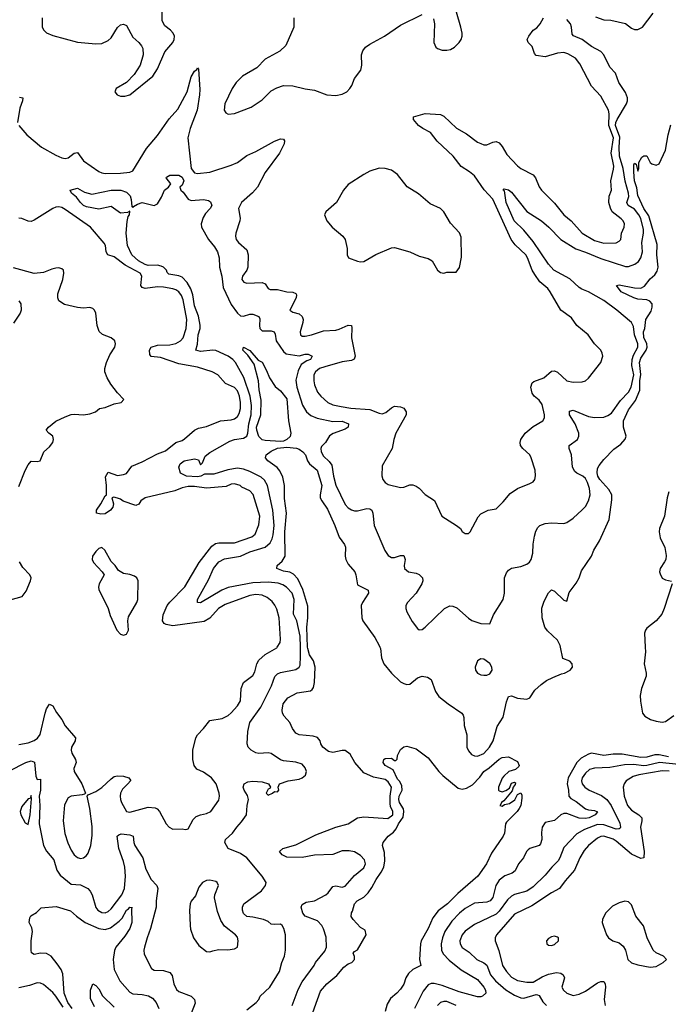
# Model space of a CAD drawing. Header units: inches. Extents: x 1552611 to 1694776, y 811966 to 917215.
# Tile 43 of 256: x 1582756 to 1586969, y 837678 to 844078. Entities that reach past the tile are written whole.
import ezdxf

# ---------------------------------------------------------------- set-up
doc = ezdxf.new("R2010")
doc.units = ezdxf.units.IN
doc.header["$MEASUREMENT"] = 0
doc.layers.add('B5883', color=7, linetype='Continuous')
doc.layers.add('B5884', color=7, linetype='Continuous')

msp = doc.modelspace()

# ---------------------------------------------------------------- linework, layer by layer
at = {"layer": 'B5883', "color": 5}
for points, elevation in [([(1582750, 839365.7), (1582810, 839378.4), (1582850, 839393.3), (1582871.5, 839408.5), (1582888, 839432), (1582919.9, 839570), (1582930, 839597.6), (1582950, 839628.4), (1582970, 839617.1), (1582994.1, 839574.1), (1583029.1, 839530), (1583050, 839488.2), (1583117.3, 839410), (1583116.1, 839390), (1583091, 839350), (1583089.1, 839330), (1583093.8, 839310), (1583117.7, 839270), (1583122.6, 839250), (1583108, 839210), (1583108.4, 839190), (1583159.3, 839110), (1583182, 839050), (1583176.9, 839043.1), (1583161, 839039), (1583090, 839031.1), (1583070, 839019.1), (1583045.5, 838974.5), (1583037, 838870), (1583048.9, 838788.9), (1583068.4, 838728.4), (1583090, 838679.6), (1583110, 838648.9), (1583130, 838631.8), (1583150, 838626.3), (1583170, 838630.3), (1583190, 838645.3), (1583199.5, 838660.5), (1583216.8, 838710), (1583225.4, 838774.6), (1583227.2, 838832.8), (1583211.3, 838951.3), (1583194, 839030), (1583200.2, 839039.8), (1583250, 839061.3), (1583290, 839087.9), (1583350, 839144.4), (1583370, 839157.6), (1583390, 839162.8), (1583430, 839160.8), (1583464, 839150), (1583474.6, 839134.6), (1583475.3, 839130), (1583459, 839110), (1583423.6, 839076.4), (1583410.8, 839050), (1583407.5, 839030), (1583409.5, 839010), (1583417.7, 838990), (1583450, 838932), (1583470, 838926), (1583590, 838959.8), (1583635.9, 838955.9), (1583649.3, 838949.3), (1583664.2, 838930), (1583706.7, 838850), (1583726.7, 838830), (1583750, 838817), (1583810, 838818), (1583830, 838813), (1583844.1, 838815.9), (1583850, 838818.8), (1583881.9, 838878.1), (1583901.9, 838898.1), (1583930, 838910.2), (1583970, 838917.3), (1583997.6, 838930), (1584050, 839004.4), (1584054, 839030), (1584050.5, 839050.5), (1584030.7, 839110), (1584002.3, 839150), (1583950, 839186.2), (1583906.3, 839206.3), (1583889.8, 839230), (1583880.3, 839270), (1583881, 839330), (1583899.1, 839410), (1583910, 839430.4), (1583949.6, 839470), (1583990, 839523), (1584070, 839534.9), (1584110, 839555.2), (1584130, 839571.7), (1584170, 839618), (1584190.8, 839650), (1584195, 839730), (1584209.7, 839770), (1584270, 839814.6), (1584281.9, 839838.1), (1584296.1, 839890), (1584310, 839914), (1584350, 839951.9), (1584424.8, 839995.2), (1584427.8, 840000)], 780), ([(1584230, 837641.5), (1584291.6, 837690), (1584309.6, 837710), (1584318, 837730), (1584380.5, 837790), (1584443.5, 837890), (1584457.4, 837950), (1584475.4, 837990), (1584482.6, 838030), (1584481.6, 838130), (1584472.1, 838170), (1584461.3, 838190), (1584450, 838199.1), (1584410, 838196), (1584390, 838199.7), (1584370, 838215.6), (1584339.3, 838230), (1584270, 838245.2), (1584230, 838248.8), (1584210, 838267.8), (1584203.7, 838290), (1584203.4, 838310), (1584211, 838330), (1584325.4, 838414.6), (1584351.8, 838450), (1584355.6, 838470), (1584330.8, 838510.8), (1584230, 838629.8), (1584190, 838657.3), (1584110.6, 838690.6), (1584088, 838730), (1584093.1, 838750), (1584138.8, 838790), (1584165.1, 838830), (1584196.9, 838863.1), (1584229.7, 838910), (1584233.1, 838970), (1584242.4, 839010), (1584235.4, 839035.4), (1584213.3, 839070), (1584207.8, 839090), (1584212.7, 839110), (1584236.4, 839123.6), (1584270, 839128.9), (1584330, 839123.6), (1584371, 839110), (1584384.7, 839090), (1584379.8, 839080.2), (1584370, 839075.3), (1584357.3, 839050), (1584370, 839037.3), (1584398, 839050), (1584410, 839062), (1584430, 839058), (1584439, 839070), (1584434, 839090), (1584444, 839110), (1584499.3, 839130), (1584570, 839142.2), (1584589.5, 839150), (1584612.3, 839167.7), (1584618.2, 839190), (1584610, 839214), (1584590, 839238.9), (1584550, 839252.8), (1584470, 839261), (1584450, 839267.3), (1584389.1, 839309.1), (1584370, 839312.2), (1584310, 839308.5), (1584290, 839313.2), (1584258.3, 839330), (1584240.4, 839350), (1584233.5, 839370), (1584238, 839450), (1584251.4, 839510), (1584322.8, 839610), (1584392, 839748), (1584412.3, 839807.7), (1584430, 839826), (1584450, 839834.8), (1584550, 839853.2), (1584571.2, 839868.8), (1584577.1, 839882.9), (1584580.5, 839939.5), (1584578.6, 840000)], 760), ([(1584525, 837670), (1584565.5, 837774.5), (1584590, 837824.9), (1584667.6, 837930), (1584678, 837950), (1584737, 838023), (1584748.9, 838050), (1584746.1, 838113.9), (1584730, 838168.3), (1584718.1, 838190), (1584690, 838221), (1584610, 838251.5), (1584595.4, 838270), (1584582.9, 838310), (1584590, 838326), (1584617.2, 838342.7), (1584670, 838351.3), (1584743.5, 838390), (1584758.4, 838401.6), (1584790, 838442.8), (1584810, 838447.5), (1584850, 838439), (1584870, 838445.4), (1584930, 838514.3), (1584990, 838564.4), (1585001.4, 838590), (1584996.4, 838616.4), (1584970, 838645.6), (1584930, 838668.7), (1584895.6, 838675.6), (1584850, 838674.9), (1584790, 838651.2), (1584670, 838647.9), (1584590, 838631.8), (1584490, 838634.3), (1584459.5, 838650), (1584443.6, 838670), (1584465.2, 838690), (1584550, 838713.9), (1584679.9, 838780.1), (1584810, 838828.8), (1584890, 838851.7), (1584950, 838889.4), (1584990, 838897.1), (1585145.9, 838885.9), (1585179.3, 838910), (1585179.9, 838930), (1585164.3, 838964.3), (1585162.9, 838982.9), (1585161.8, 839030), (1585171.3, 839090), (1585150, 839124.3), (1585130, 839138.3), (1585054.4, 839154.4), (1584990, 839183), (1584931.8, 839250), (1584903.1, 839303.1), (1584870, 839327.8), (1584850, 839328.2), (1584790, 839315.4), (1584760.5, 839320.5), (1584723.7, 839350), (1584711.5, 839371.5), (1584707, 839390), (1584690, 839411.6), (1584661.3, 839421.3), (1584570, 839429), (1584550, 839440.4), (1584528.6, 839470), (1584509.7, 839510), (1584473.3, 839550), (1584461.7, 839570), (1584459.8, 839590), (1584468, 839630), (1584496.3, 839670), (1584558, 839702), (1584643.6, 839716.4), (1584656, 839724), (1584663, 839737), (1584669.6, 839770.4), (1584674.3, 839870), (1584664.8, 839910), (1584639.1, 839950), (1584626.5, 839990), (1584626, 840000)], 740), ([(1585095.2, 840000), (1585099.1, 839990), (1585106.7, 839930), (1585121.7, 839890), (1585170.3, 839830), (1585230, 839774.9), (1585250, 839762), (1585270, 839757), (1585290, 839759.5), (1585340, 839800), (1585370, 839810.3), (1585403.8, 839803.8), (1585427.7, 839790), (1585456.9, 839710), (1585478.2, 839678.2), (1585538, 839630), (1585628, 839570), (1585636.9, 839556.9), (1585641.7, 839541.7), (1585643.6, 839490), (1585659.2, 839430), (1585660.5, 839350), (1585670, 839325.7), (1585690, 839300.9), (1585710, 839292.3), (1585730, 839291), (1585770, 839308.8), (1585808.4, 839350), (1585830.6, 839390), (1585856.4, 839483.6), (1585895.7, 839544.3), (1585917.1, 839642.9), (1585930, 839679.3), (1585950, 839683.7), (1585990, 839668.8), (1586050, 839661.7), (1586069.3, 839670), (1586100.8, 839719.2), (1586142.9, 839757.1), (1586178.4, 839781.6), (1586218.5, 839801.5), (1586274.2, 839825.8), (1586294.5, 839830), (1586331.8, 839850), (1586346, 839870), (1586344, 839890), (1586330, 839908.7), (1586284.7, 839924.7), (1586268.7, 840000)], 740), ([(1586819.1, 840000), (1586820.7, 839970), (1586811.8, 839890), (1586824.8, 839830), (1586824.8, 839810), (1586795.7, 839730), (1586785.9, 839685.9), (1586787.8, 839647.8), (1586802, 839570), (1586817.4, 839550), (1586854, 839530), (1586890, 839518.2), (1586930, 839512.7), (1586950, 839516.8), (1587004.7, 839555.3)], 740), ([(1584640.3, 837570), (1584710, 837762.3), (1584749.8, 837810), (1584815.3, 837864.7), (1584860.5, 837919.5), (1584890, 837940.2), (1584914, 837950), (1584930, 837968), (1584929.5, 837989.5), (1584922.7, 838010), (1584930, 838021), (1584950, 838031.3), (1585005.2, 838130), (1584999, 838159), (1584970, 838178), (1584922, 838230), (1584909.5, 838249.5), (1584910, 838271.3), (1584917.5, 838282.5), (1584929.7, 838330), (1584947.8, 838350), (1584990, 838373.7), (1585018.4, 838401.6), (1585043.4, 838436.6), (1585070.8, 838490), (1585104, 838536), (1585119.9, 838570), (1585127.3, 838610), (1585125.2, 838665.2), (1585112.8, 838710), (1585117.6, 838730), (1585149.8, 838770), (1585183.3, 838796.7), (1585201.1, 838818.9), (1585216, 838850), (1585246, 838894), (1585250.9, 838930), (1585247.8, 838947.8), (1585223.7, 838990), (1585219.3, 839010), (1585219.8, 839030), (1585239.2, 839070), (1585238.7, 839098.7), (1585225.4, 839125.4), (1585210, 839141.7), (1585182.4, 839202.4), (1585129.4, 839230), (1585117.2, 839250), (1585122, 839270), (1585130, 839274.8), (1585170, 839278), (1585190, 839262), (1585198, 839262), (1585208.4, 839271.6), (1585210, 839294), (1585230, 839334), (1585250, 839352), (1585270, 839356), (1585330, 839338.8), (1585410, 839280.7), (1585479.1, 839190), (1585504.8, 839164.8), (1585603, 839083), (1585630, 839077.2), (1585657.4, 839082.6), (1585696.2, 839103.8), (1585745.2, 839154.8), (1585770, 839191), (1585805.8, 839214.2), (1585870, 839271.8), (1585890, 839283), (1585930, 839286), (1585990, 839256), (1586001, 839230), (1585997.3, 839222.7), (1585975.5, 839204.5), (1585932, 839190), (1585899.8, 839160.2), (1585890, 839148), (1585866.8, 839090), (1585866, 839070), (1585870, 839064.7), (1585890, 839059.1), (1585912.9, 839067.1), (1585937.2, 839082.8), (1585950, 839116), (1585970, 839122), (1585976.9, 839116.9), (1585974.4, 839105.6), (1585962, 839090), (1585955.3, 839064.7), (1585899.9, 839000.1), (1585884.7, 838990), (1585882, 838978), (1585874, 838970), (1585890, 838966), (1585904, 838976), (1585938, 838982), (1585972.9, 839007.1), (1585990, 839042), (1586010, 839052), (1586016.9, 839036.9), (1586016.9, 839016.9), (1586010.7, 838970.7), (1586000.7, 838950), (1585986.8, 838930), (1585917.5, 838862.5), (1585910.7, 838850), (1585904.9, 838790), (1585895.5, 838770), (1585820.8, 838659.2), (1585788.7, 838590), (1585731.6, 838510), (1585601, 838399), (1585534, 838330), (1585474.3, 838285.7), (1585439.4, 838240.6), (1585408, 838170), (1585364, 838090), (1585358.5, 838070), (1585353.4, 837970), (1585360.7, 837930), (1585310, 837903.5), (1585281, 837879), (1585263.2, 837850), (1585250, 837809.5), (1585230, 837776.2), (1585206.4, 837750), (1585164.3, 837715.7), (1585141.8, 837678.2), (1585129.4, 837630)], 720), ([(1582690, 839194.9), (1582796, 839250), (1582830, 839259.6), (1582851.2, 839251.2), (1582860.4, 839160.4), (1582870, 839138), (1582890, 839142), (1582891.5, 839131.5), (1582890.2, 839070.2), (1582882.4, 839030), (1582885.4, 838970), (1582881.3, 838850), (1582910.2, 838710), (1582930, 838674), (1582977, 838617), (1582996.1, 838550), (1583017.6, 838517.6), (1583090, 838458.8), (1583150, 838454.8), (1583197.3, 838430), (1583213.1, 838413.1), (1583225.4, 838390), (1583250, 838308), (1583263.1, 838290), (1583290, 838273.8), (1583310, 838272.3), (1583330, 838280.2), (1583350, 838298.4), (1583418.4, 838390), (1583435.8, 838430), (1583443.4, 838510), (1583437.8, 838570), (1583430, 838606.3), (1583399.8, 838690), (1583388, 838770), (1583399.7, 838780.3), (1583414.9, 838785.1), (1583470, 838779.3), (1583491.8, 838770), (1583496.1, 838730), (1583503.2, 838710), (1583555.3, 838630), (1583575.7, 838555.7), (1583610, 838488.9), (1583645.7, 838450), (1583652.4, 838430), (1583641, 838350), (1583642.7, 838310), (1583605.4, 838170), (1583582.6, 838110), (1583566.9, 838050), (1583562.3, 838030), (1583563.8, 838003.8), (1583610.6, 837910), (1583630, 837898.7), (1583690, 837897.1), (1583730, 837885.2), (1583746, 837866), (1583757.2, 837810), (1583773, 837773), (1583790, 837760.8), (1583870.1, 837730.1), (1583890.5, 837710), (1583894.4, 837685.6), (1583870, 837619)], 760), ([(1586970, 839286.2), (1586910, 839299.9), (1586880.8, 839299.2), (1586830, 839285), (1586790, 839282.1), (1586670, 839303), (1586610, 839304.2), (1586550, 839296), (1586470, 839309.9), (1586450, 839304), (1586402, 839278), (1586375.4, 839250), (1586318.4, 839150), (1586311.6, 839110), (1586320.7, 839070), (1586323.2, 839030), (1586334.7, 839014.7), (1586370, 838996.3), (1586430, 838947.7), (1586450, 838941), (1586490, 838938.5), (1586510, 838929.7), (1586493.6, 838910), (1586454, 838890), (1586430, 838884.7), (1586390, 838887.2), (1586310, 838918.1), (1586290, 838917.7), (1586270, 838908.7), (1586230, 838872.1), (1586170, 838858.9), (1586148.5, 838830), (1586144.4, 838795.6), (1586148, 838750), (1586139.6, 838720.4), (1586130, 838709.8), (1586070, 838690.7), (1586058.3, 838681.7), (1586046.7, 838670), (1586027.5, 838630), (1585995.8, 838590), (1585974.6, 838545.4), (1585954, 838530), (1585906.4, 838513.6), (1585870, 838484), (1585849.1, 838450), (1585828.1, 838371.9), (1585810.8, 838350), (1585790, 838341.6), (1585710, 838334.9), (1585650, 838301.1), (1585611.6, 838270), (1585562.1, 838217.9), (1585518, 838150), (1585502.6, 838110), (1585493.9, 838070), (1585494.5, 838030), (1585505.4, 838005.4), (1585544.8, 837964.8), (1585622.8, 837902.8), (1585730, 837838.4), (1585771.2, 837790), (1585782, 837770), (1585783.1, 837750), (1585761.5, 837730), (1585750, 837725.8), (1585730, 837727.3), (1585610, 837758.5), (1585500.9, 837800.9), (1585447.7, 837812.3), (1585427.7, 837812.3), (1585410, 837805), (1585376.1, 837763.9), (1585319.7, 837650)], 740), ([(1587036.8, 839236.8), (1586910.9, 839249.1), (1586830, 839230.5), (1586808.9, 839228.9), (1586743, 839237), (1586684.8, 839235.2), (1586590, 839217.4), (1586490, 839212.8), (1586456.4, 839203.6), (1586430, 839179.3), (1586409.5, 839150), (1586404.7, 839130), (1586409, 839110), (1586426.4, 839090), (1586455.8, 839070), (1586535, 839035), (1586570.2, 839010), (1586597, 838970), (1586654.8, 838854.8), (1586659.1, 838830), (1586656.3, 838823.7), (1586650, 838817.4), (1586630, 838817.2), (1586550, 838845.1), (1586510, 838846.9), (1586425.1, 838814.9), (1586374.9, 838785.1), (1586290, 838698), (1586264.8, 838630), (1586252.5, 838610), (1586212.5, 838570), (1586170, 838517), (1586090, 838440.5), (1586050, 838412.3), (1585970, 838390.6), (1585950, 838381), (1585923.3, 838356.7), (1585870, 838282.7), (1585850, 838263.8), (1585710, 838196.8), (1585650, 838153.2), (1585629.4, 838130), (1585614.5, 838090), (1585615.9, 838070), (1585630, 838046.9), (1585676, 838016), (1585724.2, 837970), (1585770, 837948.3), (1585790, 837931.6), (1585813.1, 837870), (1585845.9, 837830), (1585912.8, 837772.8), (1585970, 837737.7), (1586010, 837720.8), (1586030, 837718.6), (1586110, 837741.9), (1586119.4, 837739.4), (1586130, 837734.7), (1586152.8, 837692.8), (1586177.4, 837670)], 760), ([(1586974.3, 839194.3), (1586930, 839196.1), (1586777, 839170), (1586740.9, 839159.1), (1586695.6, 839130), (1586681.1, 839110), (1586675, 839090), (1586682.5, 839030), (1586704.7, 838970), (1586730, 838939.8), (1586776.9, 838910), (1586797.4, 838890), (1586798, 838870), (1586787.6, 838830), (1586811.8, 838670), (1586809.1, 838630.9), (1586790, 838625.7), (1586730, 838653.1), (1586630, 838739.2), (1586610, 838751.5), (1586550, 838770.3), (1586530, 838767.7), (1586510, 838758.4), (1586450.5, 838709.5), (1586422.1, 838677.9), (1586393.2, 838630), (1586359.3, 838550), (1586298.9, 838481.1), (1586262.3, 838430), (1586210, 838401.8), (1586081.7, 838318.3), (1585970, 838263.4), (1585853.1, 838130), (1585844.8, 838110), (1585843.5, 838090), (1585867.1, 838027.1), (1585891.5, 837930), (1585918.2, 837890), (1585950, 837855), (1585990, 837832.4), (1586050, 837821.1), (1586090, 837821.9), (1586150, 837856.6), (1586190, 837873.6), (1586243.5, 837883.5), (1586270, 837879.4), (1586285.5, 837870), (1586295, 837850), (1586278.3, 837790), (1586287.4, 837770), (1586310.4, 837750), (1586350, 837735.4), (1586390, 837743.5), (1586430, 837763.9), (1586510, 837816.4), (1586530, 837826), (1586550, 837826), (1586559, 837810), (1586561.8, 837790), (1586553.2, 837710), (1586558.6, 837670)], 780), ([(1583096.4, 837650), (1583069.1, 837690), (1583044.2, 837750), (1583035.6, 837875.6), (1583023.9, 837903.9), (1582999.8, 837939.8), (1582959.4, 837990), (1582930, 838007.7), (1582890, 838010.9), (1582850, 838002.4), (1582832.4, 838012.4), (1582828.9, 838030), (1582830.5, 838090), (1582838.8, 838150), (1582833.9, 838173.8), (1582817, 838210), (1582820.8, 838239.2), (1582828, 838252), (1582864.9, 838275.2), (1582894.8, 838305.2), (1582993, 838313), (1583085.3, 838285.3), (1583123.8, 838250), (1583180.2, 838210), (1583270, 838170.9), (1583310, 838163.1), (1583345.9, 838174.1), (1583402.6, 838217.4), (1583421.5, 838238.5), (1583450, 838288.9), (1583462.6, 838297.4), (1583470, 838310.2), (1583486, 838306), (1583482.4, 838297.6), (1583483.9, 838210), (1583470.6, 838170), (1583439, 838121), (1583380.9, 838050), (1583372.1, 838027.9), (1583362.7, 837970), (1583370, 837904.4), (1583405.3, 837830), (1583470, 837756.9), (1583490, 837746.8), (1583550, 837742.6), (1583593, 837733), (1583618.2, 837718.2), (1583641.8, 837690), (1583659, 837650)], 740), ([(1583038.2, 837658.2), (1582990, 837731.6), (1582970, 837754), (1582910, 837806.6), (1582890, 837815.9), (1582870, 837818.2), (1582820, 837800), (1582750, 837785.2)], 760), ([(1583240.9, 837660.9), (1583215.3, 837715.3), (1583216, 837770), (1583230, 837811.3), (1583250, 837800.7), (1583270, 837778), (1583293.4, 837733.4), (1583370, 837659.1)], 720), ([(1585590, 837670.4), (1585530, 837696.3), (1585510, 837696.8), (1585490, 837688.7), (1585470, 837669.7)], 760)]:
    msp.add_lwpolyline(points, dxfattribs=dict(at, elevation=elevation))
for points, elevation in [([(1585750, 839922.9), (1585730.3, 839909.7), (1585713.7, 839870), (1585716.5, 839850), (1585730, 839830.4), (1585750, 839820.2), (1585770, 839816.5), (1585790, 839818), (1585810, 839826), (1585825.1, 839850), (1585822.4, 839870), (1585810, 839892.6), (1585770, 839920.5)], 760), ([(1582830, 839034), (1582824, 839016), (1582810, 839014.3), (1582770, 838962.7), (1582758.1, 838930), (1582762.6, 838910), (1582790, 838857.1), (1582810, 838847.3), (1582822.9, 838910), (1582833, 839013)], 760), ([(1583990, 838484.7), (1583970, 838482.4), (1583942, 838470), (1583919.9, 838440.1), (1583896.9, 838383.1), (1583870, 838349), (1583863.1, 838330), (1583859.6, 838290), (1583862.3, 838190), (1583865.7, 838165.7), (1583885.3, 838110), (1583919.8, 838059.8), (1583970, 838021.6), (1583990, 838019.1), (1584010, 838026.4), (1584046.7, 838033.3), (1584107.3, 838032.7), (1584150, 838039.3), (1584170.8, 838049.2), (1584175.5, 838090), (1584170, 838114), (1584158, 838130), (1584086.8, 838186.7), (1584061.9, 838221.9), (1584040, 838280), (1584021.7, 838370), (1584024, 838390), (1584046.3, 838450), (1584037.6, 838470), (1584030, 838475.4)], 780), ([(1586687.2, 838347.2), (1586650, 838338.3), (1586605.3, 838314.7), (1586561.7, 838270), (1586541.3, 838230), (1586540.3, 838210), (1586545.7, 838190), (1586567.9, 838130), (1586580.3, 838110), (1586608.2, 838090), (1586650, 838077.2), (1586676.3, 838056.3), (1586690.7, 838030), (1586706.4, 837970), (1586730, 837947.4), (1586770, 837933.7), (1586850, 837918.3), (1586890, 837924.4), (1586935.3, 837950), (1586958, 837970), (1586938, 837990), (1586890, 838013.3), (1586870, 838029.6), (1586832.2, 838110), (1586808.5, 838188.5), (1586757.4, 838250), (1586730, 838324.5), (1586710, 838344.5)], 820), ([(1586230, 838119.8), (1586210, 838115.3), (1586190, 838105.1), (1586177.6, 838090), (1586179.3, 838070), (1586190, 838061.3), (1586210, 838060.9), (1586230, 838067.2), (1586255.4, 838090), (1586255.1, 838110), (1586250, 838114.7)], 820)]:
    msp.add_lwpolyline(points, close=True, dxfattribs=dict(at, elevation=elevation))
at = {"layer": 'B5884', "color": 5}
for points, elevation in [([(1582901, 844090), (1582900.7, 844030), (1582912.3, 844010), (1582930, 843992.3), (1582970, 843974.2), (1583130, 843932.6), (1583250, 843920.6), (1583290, 843922.7), (1583330, 843941.9), (1583350, 843961), (1583390, 844027.3), (1583410, 844044.5), (1583430, 844049.1), (1583450, 844041.1), (1583490, 843964.9), (1583530.2, 843930.2), (1583547.5, 843907.5), (1583554.6, 843890), (1583556.9, 843850), (1583537.8, 843782.2), (1583499.4, 843720.6), (1583450.3, 843669.7), (1583382, 843630), (1583373.4, 843610), (1583387.7, 843590), (1583410, 843581.3), (1583439.4, 843580.6), (1583470, 843588.9), (1583619.5, 843710), (1583650, 843759.1), (1583697.7, 843870), (1583749.7, 843930), (1583759.8, 843950), (1583760.3, 843970), (1583752.8, 843990), (1583735.1, 844010), (1583698.2, 844038.2), (1583682, 844070), (1583679.9, 844190)], 820), ([(1585443.1, 844083.1), (1585450.2, 844050), (1585445.2, 843930), (1585459.7, 843899.7), (1585470.5, 843890), (1585500.7, 843880.7), (1585530, 843879), (1585555, 843885), (1585579.6, 843900.4), (1585609.8, 843930), (1585622.8, 843950), (1585628.9, 843970), (1585629.8, 843990), (1585622.1, 844030), (1585593.3, 844126.7)], 820), ([(1586496.8, 844096.8), (1586550, 844077.8), (1586595.9, 844075.9), (1586690, 844053.1), (1586730, 844023.5), (1586750, 844014.7), (1586770, 844014.2), (1586800.4, 844030), (1586870, 844120.8)], 760), ([(1582749.2, 843389.2), (1582802, 843330), (1582897.7, 843250), (1582990, 843197.1), (1583030, 843180.6), (1583050, 843176), (1583070, 843179.8), (1583110, 843210.2), (1583130, 843214.9), (1583170, 843159.6), (1583270, 843091.3), (1583290, 843082.5), (1583310, 843078.4), (1583410, 843080.5), (1583470, 843086.3), (1583490, 843095.8), (1583579.4, 843240.6), (1583650, 843324.8), (1583727, 843433), (1583782.6, 843497.4), (1583844.3, 843610), (1583870, 843707.4), (1583890, 843742.3), (1583905.8, 843754.2), (1583910, 843764.9), (1583916.1, 843756.1), (1583925.1, 843625.1), (1583923.7, 843590), (1583907.7, 843490), (1583862, 843370), (1583848.3, 843310), (1583870, 843110.7), (1583890, 843081.7), (1583910, 843077.3), (1583990, 843087.3), (1584128.5, 843131.5), (1584170, 843150.1), (1584230, 843195.2), (1584290, 843220.9), (1584410, 843289.1), (1584450, 843302.6), (1584470, 843300.7), (1584475.8, 843290), (1584472.6, 843270), (1584442.3, 843210), (1584350, 843083.9), (1584300.9, 842990), (1584267.8, 842952.2), (1584196.8, 842890), (1584176.1, 842850), (1584187.4, 842787.4), (1584185.5, 842770), (1584158.9, 842690), (1584157.4, 842670), (1584162.6, 842650), (1584175.8, 842630), (1584230, 842581.6), (1584239.7, 842550), (1584237.6, 842470), (1584230.1, 842449.9), (1584202.3, 842410), (1584198.7, 842390), (1584211.5, 842371.5), (1584230, 842364.7), (1584330.8, 842370), (1584350, 842361.3), (1584370.3, 842330.3), (1584383.4, 842323.4), (1584430, 842324.6), (1584490, 842309.4), (1584530, 842306.2), (1584550, 842297.6), (1584554.2, 842290), (1584551.7, 842270), (1584510.4, 842190), (1584530, 842176.5), (1584570, 842165.8), (1584590, 842148.2), (1584597.1, 842130), (1584595.6, 842110), (1584578.5, 842050), (1584580.3, 842030), (1584590, 842020.9), (1584610, 842020.2), (1584650, 842028.7), (1584730, 842056.3), (1584810, 842060.7), (1584830, 842065.4), (1584890, 842092.7), (1584910, 842090.4), (1584913.9, 842073.9), (1584910.6, 842010), (1584934.2, 841890), (1584928, 841872), (1584910, 841862.5), (1584850, 841854.8), (1584737.7, 841822.3), (1584703.2, 841810), (1584676.5, 841790), (1584667, 841770), (1584665.2, 841730), (1584670, 841704.4), (1584690, 841657.4), (1584710.7, 841630.7), (1584758, 841590), (1584790, 841574.8), (1584843, 841563), (1584907.2, 841552.8), (1585030, 841543.5), (1585090, 841519.3), (1585110, 841516.8), (1585134.8, 841525.2), (1585170, 841554.4), (1585190, 841564.9), (1585230, 841562.4), (1585250, 841553.4), (1585265.3, 841530), (1585266, 841510), (1585199.6, 841390), (1585186.5, 841350), (1585175.5, 841290), (1585110, 841178), (1585107.2, 841112.8), (1585114.6, 841090), (1585128.7, 841068.7), (1585150, 841056.5), (1585230, 841037), (1585250, 841039.5), (1585290, 841054.4), (1585310, 841054), (1585330, 841046), (1585350, 841032.7), (1585390, 840992.4), (1585450, 840953), (1585497.1, 840850), (1585593.4, 840790), (1585618, 840770), (1585630, 840750.8), (1585650, 840739.1), (1585670, 840738.8), (1585681.2, 840750), (1585734.2, 840845.8), (1585750, 840866), (1585798, 840890), (1585850, 840898.8), (1585896.9, 840943.1), (1585942.3, 840997.7), (1585988.7, 841030), (1586070, 841062.4), (1586090, 841074.9), (1586102.4, 841090), (1586106.5, 841113.5), (1586103.5, 841150), (1586078.7, 841230), (1586069.6, 841250), (1586024.5, 841290), (1586009.7, 841309.7), (1586007.3, 841330), (1586011.6, 841350), (1586039.7, 841390), (1586090, 841433.1), (1586154.5, 841470), (1586164.2, 841490), (1586164.7, 841510), (1586150, 841577), (1586130, 841604.4), (1586097.2, 841630), (1586084.5, 841650), (1586075.5, 841690), (1586083.5, 841716.5), (1586094.5, 841725.4), (1586159.7, 841750), (1586210, 841793.4), (1586230, 841794.9), (1586250, 841786.7), (1586310.7, 841730), (1586350, 841722), (1586410, 841723.7), (1586430, 841730.5), (1586450, 841747.7), (1586531.6, 841850), (1586542.9, 841890), (1586539.6, 841910), (1586529.6, 841930), (1586490, 841971.8), (1586447.6, 842030), (1586375.1, 842090), (1586340, 842140), (1586269.7, 842190), (1586202.4, 842310), (1586186, 842330), (1586134.8, 842374.8), (1586100.8, 842420.8), (1586085.4, 842450), (1586055.2, 842530), (1586042.7, 842550), (1585974.5, 842614.5), (1585948.4, 842648.4), (1585830, 842911.6), (1585772.5, 842972.5), (1585710, 843062.1), (1585678.4, 843090), (1585624, 843124), (1585570.3, 843190.3), (1585468, 843288), (1585423.6, 843343.6), (1585373.3, 843370), (1585346.4, 843390), (1585314.5, 843430), (1585313.6, 843446.4), (1585390, 843467.2), (1585490, 843462.4), (1585510, 843451.5), (1585592.5, 843372.5), (1585657, 843337), (1585730, 843282.7), (1585750, 843272.7), (1585770, 843265.4), (1585790, 843264.7), (1585830, 843282.7), (1585850, 843286.7), (1585870, 843277.3), (1585890, 843254), (1585920.6, 843200.6), (1585990, 843128.2), (1586010.7, 843110.7), (1586091.7, 843070), (1586106.7, 843050), (1586130, 842990.6), (1586144.2, 842970), (1586230, 842885.3), (1586291.3, 842810), (1586337.5, 842770), (1586410, 842691.2), (1586490, 842643.5), (1586550, 842624.7), (1586630, 842627.4), (1586650, 842637.3), (1586659.8, 842650), (1586665.5, 842690), (1586682, 842730), (1586685, 842750), (1586676.5, 842770), (1586663.7, 842783.7), (1586604.5, 842830), (1586592.8, 842852.8), (1586582.9, 842890), (1586584.7, 842930), (1586600.7, 842970), (1586595.7, 843030), (1586613.6, 843106.4), (1586614.2, 843125.8), (1586597.5, 843210), (1586612.3, 843310), (1586582.4, 843390), (1586585.7, 843465.7), (1586580.7, 843490), (1586530, 843581.6), (1586470, 843645.6), (1586394.5, 843790), (1586367.1, 843827.1), (1586316.6, 843856.6), (1586290, 843863.7), (1586250, 843860.9), (1586170, 843837.3), (1586110, 843845.6), (1586098.9, 843858.9), (1586084.1, 843904.1), (1586057.6, 843930), (1586052.6, 843950), (1586062.4, 843970), (1586090, 844009), (1586114.1, 844025.9), (1586137.1, 844050), (1586158.8, 844090)], 780), ([(1584578.6, 840000), (1584576.4, 840070), (1584555.9, 840170), (1584533.7, 840213.7), (1584539.4, 840310), (1584525.2, 840350), (1584489.2, 840389.2), (1584464.6, 840404.6), (1584435.4, 840415.4), (1584370, 840421.7), (1584270, 840418.5), (1584110, 840388), (1584069.6, 840370.4), (1583930, 840288.3), (1583909.6, 840290), (1583909.7, 840310), (1583982.6, 840437.4), (1584013.7, 840510), (1584050, 840554.4), (1584085.8, 840574.2), (1584190, 840591.1), (1584250, 840617.9), (1584349.9, 840650.1), (1584382.5, 840677.5), (1584396.2, 840703.8), (1584402.6, 840730), (1584408.7, 840790), (1584399.2, 840890), (1584365, 841050), (1584345.8, 841085.8), (1584325, 841105), (1584250, 841142.1), (1584210, 841156.9), (1584170, 841162.8), (1584108.6, 841151.4), (1584016.1, 841123.9), (1583956.3, 841123.7), (1583932.9, 841110), (1583910, 841105.5), (1583839, 841110), (1583799, 841130), (1583789.3, 841169.3), (1583797, 841190), (1583824.7, 841210), (1583890, 841224.2), (1583916, 841216), (1583930, 841184.7), (1583942.7, 841197.3), (1583960.3, 841239.7), (1583990, 841265.3), (1584121.4, 841338.6), (1584150, 841348.3), (1584210, 841357.7), (1584230, 841370.2), (1584237.5, 841390), (1584244.4, 841450), (1584259.3, 841510), (1584262.3, 841570), (1584252.3, 841630), (1584212.2, 841752.2), (1584158.1, 841850), (1584139, 841870), (1584109.8, 841890), (1584030, 841927.1), (1584010, 841930.3), (1583930, 841920.5), (1583899.7, 841930), (1583911.5, 841968.5), (1583914.9, 842030), (1583927.2, 842070), (1583927.7, 842092.3), (1583917.6, 842150), (1583890, 842217.7), (1583881.1, 842290), (1583867.5, 842327.5), (1583843.7, 842370), (1583810, 842404.8), (1583790, 842413.8), (1583724.3, 842424.3), (1583713.9, 842433.9), (1583710, 842450.7), (1583689.9, 842469.9), (1583675.1, 842475.1), (1583650, 842482.1), (1583590, 842479.8), (1583570, 842486), (1583527.7, 842510), (1583484.6, 842550), (1583456.3, 842610), (1583446.4, 842690), (1583453.7, 842766.3), (1583460.9, 842799.1), (1583467.8, 842810), (1583470, 842833.2), (1583455.5, 842824.5), (1583410, 842821.1), (1583350, 842864.5), (1583270, 842846.9), (1583190, 842861.2), (1583170, 842869.9), (1583150, 842889.1), (1583123.7, 842923.7), (1583091.8, 842950), (1583084, 842970), (1583130, 842983), (1583176, 842956), (1583223.1, 842943.1), (1583349, 842970), (1583413.4, 842970), (1583450, 842956.8), (1583473, 842933), (1583480.1, 842910), (1583484.5, 842864.5), (1583490, 842856.3), (1583495.3, 842864.7), (1583520.6, 842879.4), (1583550, 842888.9), (1583630, 842871), (1583650, 842881.3), (1583676, 842924), (1583695.4, 842970), (1583721.1, 842990), (1583737, 843010), (1583707.8, 843050), (1583710, 843054.8), (1583730, 843066.7), (1583790, 843066.5), (1583810, 843055.2), (1583821.3, 843030), (1583810, 843001.6), (1583795.5, 842990), (1583801.7, 842970), (1583816.9, 842956.9), (1583850, 842910.3), (1583870, 842902.8), (1583950, 842909), (1583982.3, 842902.3), (1583994.8, 842894.8), (1584003.1, 842870), (1583993.4, 842850), (1583962.6, 842817.4), (1583948.2, 842791.8), (1583934, 842750), (1583935.6, 842730), (1583982.4, 842650), (1584021.6, 842601.6), (1584041.1, 842570), (1584051.7, 842530), (1584054.4, 842470), (1584068.9, 842410), (1584077.6, 842337.6), (1584130, 842226.5), (1584170, 842171.3), (1584190, 842154), (1584210, 842150.2), (1584250, 842164.1), (1584270, 842163), (1584309.3, 842149.3), (1584314.4, 842134.4), (1584312.6, 842090), (1584316.1, 842070), (1584330, 842055.2), (1584390, 842055.9), (1584407.9, 842047.9), (1584414.6, 842034.6), (1584422.2, 841990), (1584470, 841920.2), (1584486.3, 841906.3), (1584570, 841893), (1584610, 841903.2), (1584630, 841903.2), (1584654.9, 841890), (1584644.2, 841870), (1584619.7, 841860.3), (1584583.3, 841836.7), (1584563.6, 841796.4), (1584550, 841735.3), (1584554.7, 841690), (1584592.3, 841572.3), (1584617.7, 841530), (1584645.7, 841505.7), (1584687.5, 841487.5), (1584790, 841466.8), (1584850, 841468.6), (1584891.8, 841450), (1584889.1, 841430), (1584870, 841415.7), (1584791.2, 841388.8), (1584767.4, 841372.6), (1584741.2, 841330), (1584717, 841303), (1584710.8, 841290), (1584714.4, 841270), (1584730, 841240.2), (1584766.4, 841206.4), (1584783.3, 841183.3), (1584794.6, 841110), (1584810, 841052.2), (1584870, 840926.3), (1584890, 840904.7), (1584910, 840891.4), (1584930, 840885.4), (1584950, 840885.2), (1585010, 840901.2), (1585030, 840899), (1585042, 840890), (1585050.2, 840870), (1585057.2, 840790), (1585127.8, 840627.8), (1585150, 840594.9), (1585170, 840581.6), (1585190, 840581.6), (1585230, 840595.5), (1585250, 840596), (1585259.1, 840570), (1585253, 840530), (1585255.5, 840510), (1585281, 840490), (1585330, 840480.2), (1585350, 840471.6), (1585371.5, 840450), (1585373.8, 840430), (1585367.7, 840410), (1585330, 840349.7), (1585275.6, 840290), (1585264.9, 840270), (1585264.2, 840250), (1585270.3, 840230), (1585305.1, 840165.1), (1585340.3, 840120.3), (1585350, 840113), (1585370, 840114.4), (1585390, 840128.5), (1585515.8, 840250), (1585550, 840268.2), (1585570, 840266.4), (1585595.6, 840255.6), (1585670, 840186.8), (1585693.2, 840173.2), (1585750, 840153.4), (1585810, 840152), (1585833.3, 840210), (1585896.4, 840310), (1585904.5, 840350), (1585905.8, 840450), (1585916.8, 840483.2), (1585930, 840500.4), (1585950, 840513.1), (1586010, 840524.2), (1586050, 840538.2), (1586067.8, 840552.2), (1586079, 840570), (1586089.8, 840610), (1586091.2, 840668.8), (1586098.7, 840721.3), (1586107.6, 840752.4), (1586122.3, 840777.7), (1586134, 840790), (1586170, 840803.5), (1586210, 840807.6), (1586290, 840803.2), (1586310.6, 840809.4), (1586350, 840837.4), (1586410, 840892.9), (1586430, 840914.6), (1586451.5, 840950), (1586461.7, 840990), (1586456.9, 841030), (1586444.9, 841070), (1586430, 841095.4), (1586413, 841110), (1586373.7, 841130), (1586361.6, 841141.6), (1586347.5, 841170), (1586341, 841250), (1586325.1, 841290), (1586324.7, 841310), (1586379.7, 841350), (1586388.7, 841370), (1586388.1, 841390), (1586363, 841450), (1586327.2, 841510), (1586326.3, 841533.7), (1586350, 841538.9), (1586450, 841498.2), (1586488.8, 841491.2), (1586550, 841494.3), (1586575.9, 841504.1), (1586599.6, 841520.4), (1586657.3, 841602.7), (1586710, 841655.8), (1586726.8, 841690), (1586744.1, 841770), (1586732.5, 841830), (1586733.5, 841870), (1586742.4, 841897.6), (1586771.9, 841950), (1586771.8, 841970), (1586748.7, 842030), (1586743.3, 842083.3), (1586730, 842109.5), (1586635.4, 842190), (1586550, 842252.3), (1586450, 842308.4), (1586407.3, 842327.3), (1586390, 842338.2), (1586330, 842393.6), (1586224.4, 842450), (1586190, 842488.9), (1586090, 842636.8), (1586029.8, 842710), (1585966.7, 842770), (1585914.6, 842890), (1585905.1, 842965.1), (1585897.2, 842970), (1585902, 842978), (1585930, 842972.9), (1585950, 842955.8), (1586050.5, 842830.5), (1586145.2, 842770), (1586192.5, 842730), (1586270, 842650.2), (1586368, 842588), (1586430, 842567.2), (1586530, 842524.8), (1586690, 842474.3), (1586710, 842473.2), (1586751.4, 842488.6), (1586774.4, 842505.6), (1586790.6, 842529.4), (1586801.6, 842570), (1586797.8, 842630), (1586808, 842690), (1586806.9, 842713.1), (1586790, 842784.6), (1586776.5, 842810), (1586750, 842845.4), (1586708.9, 842870), (1586698.6, 842890), (1586711.7, 842928.3), (1586710.7, 842950), (1586688.5, 843028.5), (1586675.4, 843110), (1586652.7, 843190), (1586650, 843250), (1586654.3, 843314.3), (1586625.3, 843390), (1586627.3, 843410), (1586636, 843430), (1586696.9, 843530), (1586704.4, 843550), (1586704.6, 843570), (1586690, 843604.2), (1586647.3, 843670), (1586626.8, 843730), (1586589, 843770), (1586550.6, 843850), (1586530.3, 843870.3), (1586470, 843904.5), (1586410, 843948.1), (1586353.2, 843973.2), (1586343.3, 843983.3), (1586340.5, 844030), (1586333.2, 844050), (1586310, 844079.8)], 760), ([(1584536.1, 844090), (1584536.8, 844030), (1584484.3, 843910), (1584446, 843874), (1584350, 843820.8), (1584295.4, 843764.6), (1584202.8, 843710), (1584161.2, 843670), (1584135, 843630), (1584088.1, 843530), (1584084.3, 843490), (1584093.5, 843473.5), (1584110, 843463.5), (1584150, 843468.6), (1584258.7, 843510), (1584330, 843557.3), (1584390, 843616.5), (1584425, 843635), (1584470, 843649.3), (1584530, 843647.8), (1584610, 843627.5), (1584670, 843620.6), (1584750, 843589.4), (1584810, 843584.4), (1584850, 843593.2), (1584880.5, 843610), (1584900.4, 843630), (1584912.9, 843650), (1584930, 843696.3), (1584970.9, 843749.1), (1584977.3, 843782.7), (1584975.5, 843850), (1584984.3, 843875.7), (1585001.7, 843898.3), (1585030, 843918.4), (1585126.2, 843970), (1585230, 844043.2), (1585370, 844112.2)], 820), ([(1582754.7, 843574.7), (1582776.3, 843570), (1582773.7, 843550), (1582756.9, 843503.1), (1582740.9, 843410)], 780), ([(1586268.7, 840000), (1586266.6, 840010), (1586250, 840045.2), (1586184.6, 840104.6), (1586167.3, 840130), (1586149.6, 840190), (1586147.5, 840252.5), (1586162.5, 840297.5), (1586190, 840352), (1586210, 840371), (1586230, 840362.8), (1586290, 840305.5), (1586310, 840297.3), (1586324.5, 840355.5), (1586370, 840416.3), (1586390.6, 840450), (1586404.8, 840495.2), (1586470.6, 840590), (1586485.3, 840630), (1586521, 840690), (1586585.7, 840830), (1586603, 840957), (1586601.5, 840990), (1586583.3, 841023.3), (1586524.1, 841090), (1586511.4, 841110), (1586506.7, 841133.3), (1586510, 841161), (1586519.6, 841180.4), (1586550, 841218.7), (1586614.6, 841285.4), (1586661.5, 841318.5), (1586689.3, 841350.7), (1586694.1, 841370), (1586677.2, 841430), (1586678.6, 841470), (1586710, 841541.9), (1586756.3, 841603.7), (1586783.7, 841670), (1586784.1, 841730), (1586791.3, 841771.3), (1586781, 841850), (1586790, 841876.8), (1586826, 841930), (1586831.3, 841950), (1586829.1, 841970), (1586810, 842012.8), (1586808.7, 842050), (1586815.6, 842070), (1586823.4, 842130), (1586857.3, 842182.7), (1586864.5, 842210), (1586864.4, 842230), (1586849, 842249), (1586830, 842256.6), (1586770, 842261.1), (1586744.2, 842270), (1586661.6, 842310), (1586633.2, 842350), (1586650, 842354.7), (1586750, 842334.3), (1586790, 842333.2), (1586813.4, 842346.6), (1586850, 842393.4), (1586880.3, 842419.7), (1586895.9, 842444.1), (1586902.6, 842470), (1586894.8, 842550), (1586896.4, 842616.4), (1586842.8, 842802.8), (1586810, 842850.9), (1586770, 842935.1), (1586764.1, 842984.1), (1586749.1, 843030.9), (1586744, 843090), (1586745.6, 843134.4), (1586750, 843144.7), (1586759.8, 843139.8), (1586770, 843094), (1586778, 843110), (1586778, 843150), (1586796.4, 843183.6), (1586810, 843194), (1586830, 843194), (1586852, 843150), (1586862, 843142), (1586890, 843131.3), (1586910, 843142), (1586951.1, 843230), (1586968.5, 843330), (1586985, 843395)], 740), ([(1584427.8, 840000), (1584446.8, 840030), (1584449.8, 840050.2), (1584440.6, 840190), (1584425.8, 840245.8), (1584412.7, 840272.7), (1584395.3, 840295.3), (1584362.2, 840322.2), (1584330, 840338), (1584290, 840341.6), (1584250, 840334.4), (1584090, 840277.4), (1584047, 840250), (1583990, 840186.9), (1583952.9, 840167.1), (1583750, 840138.7), (1583706, 840146), (1583693.9, 840153.9), (1583684.1, 840170), (1583688.4, 840210), (1583714.1, 840270), (1583730, 840292), (1583827.5, 840392.5), (1583921.8, 840550), (1584003.5, 840656.5), (1584027.7, 840672.3), (1584050, 840678), (1584150, 840676.4), (1584262.8, 840717.2), (1584286.1, 840733.9), (1584310, 840794.9), (1584315.3, 840850), (1584271.7, 840991.7), (1584250, 841016.1), (1584199.5, 841039.5), (1584187, 841050), (1584150, 841061.7), (1584130, 841058.7), (1584095.7, 841044.3), (1583970, 841032.4), (1583890, 841043), (1583850, 841043.4), (1583810, 841034.5), (1583763.8, 841016.2), (1583570.6, 840969.4), (1583542.6, 840950), (1583530, 840929.7), (1583510, 840919.6), (1583427.2, 840947.3), (1583410, 840961.2), (1583391.6, 840968.4), (1583366, 840974), (1583354, 840970), (1583364.4, 840930), (1583360.2, 840910), (1583344.9, 840890), (1583310, 840865.9), (1583283.2, 840863.2), (1583254, 840870), (1583254, 840890), (1583282.7, 840930), (1583310, 840982.8), (1583319, 840990), (1583319.7, 841050), (1583312.5, 841107.5), (1583330, 841135.8), (1583390, 841115.8), (1583430, 841120.8), (1583450, 841128.9), (1583483.5, 841176.5), (1583550, 841204.2), (1583650, 841256.3), (1583703.5, 841276.5), (1583770, 841328.9), (1583810, 841342.3), (1583826.6, 841353.4), (1583890, 841410.2), (1583917.5, 841422.5), (1583970, 841433.4), (1584060.9, 841470), (1584130, 841476), (1584150, 841483.3), (1584170, 841498.9), (1584181.5, 841518.5), (1584188.9, 841550), (1584188.9, 841590), (1584182.4, 841630), (1584170, 841666.4), (1584150, 841687), (1584093, 841713), (1584042.9, 841770), (1584006, 841790), (1583910, 841819.8), (1583790, 841840.2), (1583670, 841882.3), (1583610, 841888.2), (1583601.6, 841901.6), (1583598.4, 841930), (1583609.9, 841950.1), (1583650, 841962.7), (1583730, 841965.5), (1583770, 841972.6), (1583800.6, 841990), (1583816.4, 842010), (1583836.1, 842070), (1583841.9, 842130), (1583817.9, 842257.9), (1583806.2, 842286.2), (1583790, 842308.4), (1583770, 842322.3), (1583750, 842329.4), (1583690, 842338.7), (1583650, 842341.8), (1583571.6, 842331.6), (1583550, 842336.8), (1583542, 842350), (1583549.1, 842410), (1583537.3, 842430), (1583441.5, 842481.5), (1583370, 842537.3), (1583328.5, 842550), (1583317.3, 842570), (1583313.2, 842610), (1583304.8, 842624.8), (1583214.8, 842730), (1583050, 842844.4), (1583030, 842856.2), (1583010, 842861.1), (1582990, 842859.1), (1582970, 842850.6), (1582850, 842773.8), (1582830, 842766.2), (1582810, 842768.5), (1582770, 842785.8), (1582750, 842788.2)], 780), ([(1582750, 841044), (1582790, 841148.4), (1582810, 841184.4), (1582830, 841208.2), (1582870, 841206.4), (1582889.2, 841210.8), (1582912.7, 841270), (1582950, 841300.4), (1582970.7, 841329.3), (1582975.1, 841350), (1582971.4, 841371.4), (1582943.7, 841390), (1582928.4, 841410), (1582942, 841430), (1582990, 841468), (1583050, 841496.5), (1583090, 841511.3), (1583110, 841513.8), (1583169.7, 841510.3), (1583210, 841515.5), (1583248.7, 841530), (1583274, 841550), (1583310, 841557.7), (1583370, 841580.8), (1583414, 841590), (1583432.3, 841610), (1583391.5, 841651.5), (1583348, 841708), (1583322.7, 841750), (1583309.2, 841790), (1583308.5, 841810), (1583319.4, 841850), (1583341.5, 841898.5), (1583374, 841950), (1583376.8, 841970), (1583372.4, 841990), (1583349.8, 842009.8), (1583292.7, 842032.7), (1583272, 842052), (1583258.6, 842090), (1583250.7, 842170.7), (1583241.3, 842190), (1583230, 842201.3), (1583210, 842208.2), (1583170, 842203.1), (1583130, 842206.2), (1583045.9, 842225.9), (1583009.8, 842249.8), (1583002.6, 842270), (1583003.7, 842296.3), (1583034.8, 842390), (1583042.3, 842430), (1583039.1, 842450), (1583030, 842458.5), (1583010, 842464.2), (1582990, 842463.1), (1582963.2, 842456.8), (1582910, 842434.3), (1582850, 842428.4), (1582715.6, 842464.4)], 820), ([(1582750.2, 842250.2), (1582763.1, 842230), (1582766, 842190), (1582759.5, 842170), (1582714.7, 842105.3)], 820), ([(1584626, 840000), (1584620.5, 840130), (1584626.7, 840190), (1584626.7, 840266.7), (1584593.9, 840373.9), (1584562.6, 840442.6), (1584534.5, 840474.5), (1584510, 840486), (1584470, 840493.3), (1584425.6, 840510), (1584427.6, 840530), (1584461.5, 840558.5), (1584479, 840590), (1584477.6, 840750), (1584489.1, 840870), (1584475.4, 840964.6), (1584476.2, 841050), (1584464.1, 841104.1), (1584445, 841145), (1584427.4, 841167.4), (1584367.2, 841210), (1584353, 841230), (1584357.6, 841250), (1584390, 841274.3), (1584430, 841291.8), (1584490, 841299.7), (1584552.8, 841292.8), (1584570, 841287.1), (1584594.6, 841270), (1584611.3, 841250), (1584625.6, 841210), (1584638, 841190), (1584687.7, 841150), (1584717.9, 841050), (1584707.5, 840990), (1584708.4, 840970), (1584717.1, 840950), (1584755.2, 840895.2), (1584802, 840790), (1584830, 840713.7), (1584865.8, 840665.8), (1584871.2, 840650), (1584869.5, 840590.5), (1584873.2, 840570), (1584890, 840538.2), (1584931.7, 840490), (1584939.9, 840470), (1584950, 840404.9), (1585019.3, 840370), (1585021.7, 840350), (1584982.3, 840290), (1584974.5, 840270), (1584977.2, 840190), (1584985.2, 840170), (1585061.5, 840061.5), (1585091.3, 840010), (1585095.2, 840000)], 740), ([(1586971.9, 841010), (1586961.5, 840970), (1586944.2, 840850), (1586911.6, 840770), (1586909.8, 840750), (1586917.1, 840710), (1586947.1, 840647.1), (1586954.2, 840594.2), (1586951.8, 840570), (1586945.2, 840554.8), (1586915.5, 840510), (1586912.6, 840490), (1586915.7, 840475.7), (1586930, 840448.6), (1586950, 840437), (1586989, 840429)], 740), ([(1582693.7, 840306.3), (1582770.6, 840329.4), (1582797.5, 840362.5), (1582825.6, 840430), (1582829.5, 840450), (1582820.7, 840470), (1582776.5, 840516.5), (1582753.4, 840553.4)], 820), ([(1586994, 840410), (1586942.5, 840250), (1586926.6, 840213.4), (1586890.1, 840170), (1586830, 840121.7), (1586820.1, 840110), (1586814.5, 840090), (1586819.1, 840000)], 740)]:
    msp.add_lwpolyline(points, dxfattribs=dict(at, elevation=elevation))
for points, elevation in [([(1585090, 843113.3), (1585030, 843093), (1584990, 843071.5), (1584890, 843006), (1584858.7, 842970), (1584814.4, 842890), (1584744.9, 842830), (1584736.3, 842810), (1584750.5, 842770), (1584784.4, 842730), (1584855.3, 842670), (1584870.3, 842650), (1584883.8, 842590), (1584883, 842550), (1584891.3, 842530), (1584950, 842507.4), (1584970, 842504), (1584990, 842506.9), (1585068, 842552), (1585170, 842594), (1585190, 842596.9), (1585290, 842568.3), (1585350, 842540.8), (1585410, 842526.4), (1585434.9, 842510), (1585470, 842450.8), (1585490, 842434), (1585510, 842430.7), (1585530, 842437.3), (1585590, 842437.3), (1585613, 842467), (1585625.6, 842534.4), (1585623.5, 842663.5), (1585613.4, 842693.4), (1585554.4, 842754.4), (1585511, 842830), (1585500.7, 842840.7), (1585489.5, 842850), (1585421.4, 842881.4), (1585346.2, 842946.2), (1585271.8, 842991.8), (1585210, 843071.3), (1585170, 843100.5), (1585130, 843111.2)], 820), ([(1584450, 841336), (1584350, 841343.5), (1584330, 841347.7), (1584310, 841367.6), (1584295, 841410), (1584292.9, 841430), (1584322.2, 841510), (1584325, 841605), (1584311.2, 841671.2), (1584307, 841730), (1584278, 841838), (1584238, 841898), (1584204.7, 841930), (1584208.7, 841950), (1584250, 841928), (1584305.1, 841865.1), (1584330.8, 841850.8), (1584358.5, 841798.5), (1584377.6, 841750), (1584414.2, 841694.2), (1584450, 841664.4), (1584490, 841614.4), (1584501.3, 841470), (1584517.8, 841390), (1584511.5, 841368.5), (1584490, 841349.7), (1584470, 841337.3)], 740), ([(1583290, 840647), (1583270, 840641.6), (1583250, 840622), (1583228.2, 840590), (1583227.3, 840570), (1583234.8, 840550), (1583292, 840490), (1583304.7, 840470), (1583271, 840410), (1583266.8, 840390), (1583270, 840374), (1583330, 840251), (1583344.2, 840204.2), (1583385.5, 840110), (1583410, 840083), (1583430, 840076.3), (1583450, 840084), (1583461.3, 840110), (1583457.8, 840170), (1583462.6, 840197.4), (1583516, 840290), (1583523.2, 840310), (1583526, 840430), (1583517, 840450), (1583501.4, 840461.5), (1583470, 840471.8), (1583430, 840477.2), (1583398, 840498), (1583375.3, 840530), (1583350, 840555.3), (1583309.4, 840630)], 820)]:
    msp.add_lwpolyline(points, close=True, dxfattribs=dict(at, elevation=elevation))

doc.saveas('drawing.dxf')
